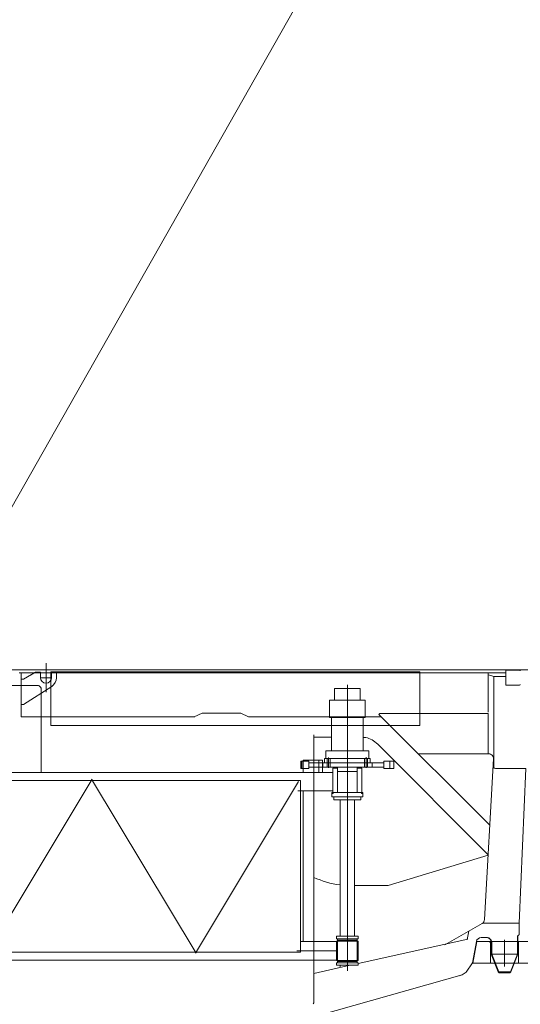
# Model space of a CAD drawing. Extents: x 34350 to 201729, y 12094 to 164960.
# Tile 38 of 70: x 139058 to 141128, y 18852 to 22924. Entities that reach past the tile are written whole.
import ezdxf

# ---------------------------------------------------------------- set-up
doc = ezdxf.new("R2010")
doc.units = 0
doc.header["$LTSCALE"] = 150
doc.header["$MEASUREMENT"] = 0
doc.linetypes.add('CENTER', pattern=[50.5, 30, -9, 2.5, -9])
for name, color, linetype in [('11', 251, 'Continuous'), ('129', 7, 'Continuous'), ('200', 7, 'Continuous'), ('5', 94, 'Continuous')]:
    doc.layers.add(name, color=color, linetype=linetype)

# ---------------------------------------------------------------- blocks, each defined once
blk = doc.blocks.new('*G32')
at = {"layer": '129', "color": 7, "linetype": 'Continuous', "lineweight": 9}
blk.add_line((139167.1, 20142.7), (139167.1, 20262.7), dxfattribs=at)
blk = doc.blocks.new('*G31')
at = {"layer": '11', "color": 251, "linetype": 'Continuous', "lineweight": 9}
for p, q in [((139064.1, 20235.1), (138798.6, 20235.1)), ((139056.1, 20223.1), (141067.6, 20223.1)), ((141254.1, 20235.1), (139064.1, 20235.1)), ((139064.1, 20041.1), (139064.1, 20223.1)), ((139064.1, 20223.1), (140994.3, 20223.1)), ((140984.3, 20223.1), (139064.1, 20223.1)), ((139064.1, 20223.1), (139064.1, 20215.1)), ((139064.1, 20215.1), (139064.1, 20041.1)), ((139074.1, 20196.2), (139124.1, 20225.7)), ((139103.6, 20213.6), (139124.1, 20225.7)), ((139124.1, 20225.7), (139144.6, 20225.7)), ((139124.1, 20225.7), (139144.6, 20225.7)), ((139144.6, 20225.7), (139144.6, 20213.6)), ((139144.6, 20225.7), (139144.6, 20213.6)), ((139144.6, 20213.6), (139144.6, 20202.7)), ((139144.6, 20202.7), (139167.1, 20202.7)), ((139167.1, 20202.7), (139189.6, 20202.7)), ((139187.6, 20227.1), (139187.6, 20005.1)), ((140712.7, 20227.1), (139187.6, 20227.1)), ((139189.6, 20213.6), (139189.6, 20225.7)), ((139189.6, 20225.7), (139210.1, 20225.7)), ((139189.6, 20213.6), (139189.6, 20225.7)), ((139189.6, 20225.7), (139210.1, 20225.7)), ((139189.6, 20202.7), (139189.6, 20213.6)), ((139210.1, 20225.7), (139210.1, 20202.7)), ((139210.1, 20225.7), (139210.1, 20213.6)), ((139274.7, 20223.1), (139240.5, 20223.1)), ((140154.6, 20223.1), (140120.4, 20223.1)), ((140673.6, 20223.1), (140743.6, 20223.1)), ((140712.7, 20005.1), (140712.7, 20227.1)), ((141067.6, 20223.1), (140986.3, 20223.1)), ((140994.3, 20223.1), (140994.3, 20060.1)), ((141067.6, 20223.1), (140996.3, 20223.1)), ((141018.3, 20208), (140996.3, 20214.7)), ((141018.3, 19829), (141018.3, 20208)), ((141018.3, 20208), (141067.6, 20208)), ((141067.6, 20231), (141067.6, 20175)), ((141124.6, 20234), (141070.6, 20234)), ((139132.3, 20170.1), (138668.2, 20170.1)), ((139064.1, 20191.2), (139064.1, 20196.2)), ((139064.1, 20196.2), (139074.1, 20196.2)), ((139064.1, 20091.2), (139064.1, 20191.2)), ((139190.5, 20166.6), (139074.1, 20091.2)), ((139102.3, 20170.1), (139117.3, 20170.1)), ((139117.3, 20170.1), (139132.3, 20170.1)), ((139187.6, 20167.1), (139191.6, 20167.1)), ((140412.7, 20158.1), (140360.2, 20158.1)), ((140360.2, 20158.1), (140360.2, 20110.1)), ((140465.2, 20158.1), (140412.7, 20158.1)), ((140465.2, 20110.1), (140465.2, 20158.1)), ((141070.6, 20172), (141124.6, 20172)), ((139147.3, 19811.2), (139147.3, 20155.1)), ((139074.1, 20091.2), (139064.1, 20091.2)), ((140339.2, 20038.1), (140339.2, 20110.1)), ((140339.2, 20110.1), (140486.2, 20110.1)), ((140360.2, 20110.1), (140465.2, 20110.1)), ((140486.2, 20110.1), (140486.2, 20038.1)), ((139782.5, 20041.1), (139064.1, 20041.1)), ((139812.6, 20055.6), (139779.2, 20041.1)), ((139972.6, 20055.6), (139812.6, 20055.6)), ((140004, 20041.1), (139972.6, 20055.6)), ((140552.8, 20041.1), (140004, 20041.1)), ((140486.2, 20038.1), (140339.2, 20038.1)), ((140347.7, 19900.1), (140347.7, 20038.1)), ((140347.7, 20038.1), (140477.7, 20038.1)), ((140477.7, 20038.1), (140477.7, 19900.1)), ((140543, 20050.9), (140547.2, 20055.1)), ((141001.6, 19592.3), (140543, 20050.9)), ((140547.2, 20055.1), (140994.3, 20055.1)), ((140994.3, 20055.1), (140994.3, 20041.1)), ((140994.3, 20041.1), (140994.3, 19887.9)), ((141018.3, 19829), (141018.3, 20070.3)), ((139187.6, 20005.1), (140712.7, 20005.1)), ((140273.8, 18857.6), (140273.8, 19966.6)), ((140273.8, 19956.5), (140347.7, 19956.5)), ((140538.3, 19927.2), (140994.8, 19470.7)), ((140323.7, 19869.1), (140323.7, 19900.1)), ((140323.7, 19900.1), (140501.7, 19900.1)), ((140477.7, 19900.1), (140347.7, 19900.1)), ((140501.7, 19900.1), (140501.7, 19869.1)), ((140706, 19887.9), (140997, 19887.9)), ((140220, 19827.1), (140220, 19857.1)), ((140220, 19857.1), (140224, 19857.1)), ((140253.8, 19857.1), (140224, 19857.1)), ((140224, 19857.1), (140224, 19827.1)), ((140230.6, 19811.2), (140230.6, 19861.2)), ((140230.6, 19861.2), (140310.1, 19861.2)), ((140253.8, 19827.1), (140253.8, 19857.1)), ((140253.8, 19851.1), (140562.9, 19851.1)), ((140562.9, 19833.1), (140253.8, 19833.1)), ((140294.3, 19811.1), (140294.3, 19861.2)), ((140310.1, 19861.2), (140310.1, 19811.2)), ((140310.7, 19851.1), (140310.7, 19833.1)), ((140514.7, 19851.1), (140310.7, 19851.1)), ((140310.7, 19833.1), (140514.7, 19833.1)), ((140507.7, 19869.1), (140317.7, 19869.1)), ((140317.7, 19869.1), (140317.7, 19851.1)), ((140317.7, 19851.1), (140507.7, 19851.1)), ((140412.7, 19869.1), (140323.7, 19869.1)), ((140329.2, 19851.1), (140329.2, 19869.1)), ((140329.2, 19833.1), (140329.2, 19851.1)), ((140330.2, 19851.1), (140340.1, 19851.1)), ((140341.2, 19851.1), (140341.2, 19869.1)), ((140341.2, 19833.1), (140341.2, 19851.1)), ((140371.4, 19827.2), (140371.4, 19833.1)), ((140371.4, 19833.1), (140378.5, 19833.1)), ((140501.7, 19869.1), (140412.7, 19869.1)), ((140453.9, 19833.1), (140446.8, 19833.1)), ((140453.9, 19827.2), (140453.9, 19833.1)), ((140484.2, 19869.1), (140484.2, 19851.1)), ((140484.2, 19851.1), (140484.2, 19833.1)), ((140496.2, 19869.1), (140496.2, 19851.1)), ((140496.2, 19851.1), (140496.2, 19833.1)), ((140507.7, 19851.1), (140507.7, 19869.1)), ((140514.7, 19833.1), (140514.7, 19851.1)), ((140562.9, 19827.1), (140562.9, 19857.1)), ((140562.9, 19857.1), (140587.8, 19857.1)), ((140604.6, 19857.1), (140587.8, 19857.1)), ((140587.8, 19857.1), (140587.8, 19827.1)), ((140604.6, 19827.1), (140604.6, 19857.1)), ((141017, 19866.7), (140979.8, 19202.2)), ((138934.8, 19811.2), (139123.9, 19811.2)), ((139123.9, 19811.2), (140208.6, 19811.2)), ((140208.6, 19811.2), (140213.3, 19811.2)), ((140352.6, 19811.2), (140213.3, 19811.2)), ((140224, 19827.1), (140220, 19827.1)), ((140224, 19827.1), (140253.8, 19827.1)), ((140310.1, 19811.2), (140230.6, 19811.2)), ((140352.7, 19728.1), (140352.7, 19828.1)), ((140352.7, 19828.1), (140371.7, 19828.1)), ((140371.4, 19734.1), (140371.4, 19827.2)), ((140371.7, 19828.1), (140371.7, 19815.1)), ((140371.7, 19815.1), (140453.7, 19815.1)), ((140453.7, 19815.1), (140453.7, 19828.1)), ((140453.7, 19828.1), (140472.7, 19828.1)), ((140453.9, 19827.2), (140453.9, 19734.1)), ((140472.7, 19828.1), (140472.7, 19728.1)), ((140472.7, 19735.1), (140472.7, 19811.2)), ((140587.8, 19827.1), (140562.9, 19827.1)), ((140587.8, 19827.1), (140604.6, 19827.1)), ((141029.3, 19827.1), (141150.2, 19827.1)), ((141029.3, 19827.1), (141150.2, 19827.1)), ((141122.5, 19187.9), (141150.2, 19827.1)), ((140218.9, 19778.1), (138924, 19778.1)), ((140218.9, 19778.1), (140218.9, 19068.1)), ((140213.3, 19735.1), (140208.5, 19735.1)), ((140213.3, 19735.1), (140352.6, 19735.1)), ((140218.9, 19735), (140230.2, 19735)), ((140230.2, 19735), (140230.2, 19111.2)), ((140348.7, 19710.1), (140348.7, 19723.1)), ((140348.7, 19723.1), (140354.2, 19723.1)), ((140476.7, 19710.1), (140348.7, 19710.1)), ((140472.7, 19728.1), (140352.7, 19728.1)), ((140354.2, 19723.1), (140354.2, 19728.1)), ((140354.2, 19728.1), (140371.4, 19728.1)), ((140356.7, 19710.1), (140356.7, 19698.1)), ((140468.7, 19710.1), (140356.7, 19710.1)), ((140371.4, 19734.1), (140371.4, 19728.1)), ((140371.4, 19728.1), (140378.5, 19728.1)), ((140371.4, 19728.1), (140453.9, 19728.1)), ((140446.8, 19728.1), (140378.5, 19728.1)), ((140453.9, 19728.1), (140446.8, 19728.1)), ((140453.9, 19734.1), (140453.9, 19728.1)), ((140453.9, 19728.1), (140471.2, 19728.1)), ((140468.7, 19698.1), (140468.7, 19710.1)), ((140471.2, 19728.1), (140471.2, 19723.1)), ((140471.2, 19723.1), (140476.7, 19723.1)), ((140476.7, 19723.1), (140476.7, 19710.1)), ((140356.7, 19698.1), (140468.7, 19698.1)), ((140382.5, 19202.3), (140382.5, 19698.1)), ((140442.8, 19698.1), (140442.8, 19135.5)), ((140995.4, 19468.8), (140581.6, 19343.1)), ((140581.6, 19343.1), (140442.8, 19343.1)), ((140382.5, 19135.5), (140382.5, 19202.3)), ((140969.8, 19186), (140816.2, 19097.5)), ((141123.2, 19187.9), (140972.1, 19187.9)), ((141123.2, 19139.1), (141123.2, 19187.9)), ((140914.5, 19154.1), (140908.5, 19120.3)), ((140230.2, 19111.2), (140218.9, 19111.2)), ((140218.9, 19111.2), (140368.2, 19111.2)), ((140457.7, 19133.1), (140367.7, 19133.1)), ((140367.7, 19133.1), (140367.7, 19123.1)), ((140367.7, 19123.1), (140457.7, 19123.1)), ((140368.2, 19113.1), (140368.2, 19033.1)), ((140457.1, 19113.1), (140368.2, 19113.1)), ((140371.4, 19117.2), (140371.4, 19123.1)), ((140371.4, 19123.1), (140378.5, 19123.1)), ((140371.4, 19029.1), (140371.4, 19117.2)), ((140371.4, 19117.2), (140453.9, 19117.2)), ((140382.5, 19135.5), (140382.5, 19133.1)), ((140382.5, 19133.1), (140385.4, 19133.1)), ((140440.2, 19113.1), (140385.2, 19113.1)), ((140439.9, 19133.1), (140385.4, 19133.1)), ((140442.8, 19133.1), (140439.9, 19133.1)), ((140442.8, 19135.5), (140442.8, 19133.1)), ((140453.9, 19123.1), (140446.8, 19123.1)), ((140453.9, 19117.2), (140453.9, 19123.1)), ((140453.9, 19117.2), (140453.9, 19029.1)), ((140457.1, 19033.1), (140457.1, 19113.1)), ((140457.1, 19111.2), (140457.1, 19035.1)), ((140457.7, 19123.1), (140457.7, 19133.1)), ((140910.6, 19120.8), (140457.7, 19020.5)), ((140930.6, 19023.1), (140946.2, 19111.4)), ((140965.9, 19127.9), (140987.6, 19127.9)), ((141007.6, 19107.9), (141007.6, 19059.1)), ((141009.6, 19107.9), (141009.6, 19059.5)), ((141115.5, 19059.1), (141115.5, 19129.9)), ((141117.6, 19059.1), (141117.6, 19129.1)), ((140218.9, 19068.1), (138924, 19068.1)), ((141007.6, 19059.1), (141036.6, 18985.9)), ((141009.6, 19059.5), (141038.8, 18985.9)), ((141009.8, 19059.1), (141115.5, 19059.1)), ((141086.5, 18985.9), (141115.5, 19059.1)), ((141088.6, 18985.9), (141117.6, 19059.1)), ((141115.6, 19059.5), (141117.6, 19059.1)), ((139148.6, 19035.1), (138933.9, 19035.1)), ((139328.4, 19035.1), (139148.6, 19035.1)), ((140209.3, 19035.1), (139328.4, 19035.1)), ((140213.3, 19035.1), (140208.5, 19035.1)), ((140368.2, 19035.1), (140213.3, 19035.1)), ((140367.7, 19013.1), (140367.7, 19023.1)), ((140367.7, 19023.1), (140457.7, 19023.1)), ((140368.2, 19033.1), (140457.1, 19033.1)), ((140371.4, 19029.1), (140453.9, 19029.1)), ((140371.4, 19029.1), (140371.4, 19023.1)), ((140371.4, 19023.1), (140378.5, 19023.1)), ((140446.8, 19023.1), (140378.5, 19023.1)), ((140440.2, 19033.1), (140385.2, 19033.1)), ((140453.9, 19023.1), (140446.8, 19023.1)), ((140453.9, 19029.1), (140453.9, 19023.1)), ((140457.7, 19023.1), (140457.7, 19013.1)), ((140904.5, 18985.4), (140930.6, 19023.1)), ((140424.3, 19013.1), (140273.8, 18979.8)), ((140457.7, 19013.1), (140367.7, 19013.1)), ((140382.5, 19003.9), (140382.5, 19013.1)), ((140904.5, 18985.4), (140887.9, 18973.2)), ((141038.8, 18985.9), (141036.6, 18985.9)), ((141036.6, 18985.9), (141040.3, 18981.9)), ((141036.6, 18985.9), (141040.3, 18981.9)), ((141038.8, 18985.9), (141086.5, 18985.9)), ((141040.3, 18981.9), (141038.8, 18985.9)), ((141040.3, 18981.9), (141084.9, 18981.9)), ((141084.9, 18981.9), (141086.5, 18985.9)), ((141088.6, 18985.9), (141084.9, 18981.9)), ((141084.9, 18981.9), (141088.6, 18985.9)), ((141086.5, 18985.9), (141088.6, 18985.9)), ((138607.6, 18332.1), (140887.9, 18973.2)), ((140874.3, 18969.4), (140887.9, 18973.2)), ((140273.8, 18857.6), (140270.8, 18853.8)), ((140270.8, 18853.8), (140273.8, 18857.6))]:
    blk.add_line(p, q, dxfattribs=at)
at = {"layer": '11', "color": 251, "linetype": 'CENTER', "lineweight": 9}
for p, q in [((140412.7, 19740.2), (140412.7, 20173.5)), ((140335.2, 19829.7), (140335.2, 19873)), ((140412.7, 19686.4), (140412.7, 19877.3)), ((140490.2, 19830.1), (140490.2, 19874)), ((140412.7, 19851.1), (140412.7, 19869.1)), ((140412.7, 19700.4), (140412.7, 19864.3)), ((140412.7, 19750.5), (140412.7, 19857.6)), ((140412.7, 19723.3), (140412.7, 19835.4)), ((140412.7, 19828.7), (140412.7, 19020.1)), ((140412.7, 19020.1), (140412.7, 19828.7)), ((138931.7, 19073.1), (139358.2, 19783.1)), ((139787.8, 19063.1), (139355.1, 19783.1)), ((140211.2, 19773.1), (139784.7, 19063.1)), ((140348.7, 19723.1), (140348.7, 19728.1)), ((140348.7, 19728.1), (140476.7, 19728.1)), ((140412.7, 19710.1), (140412.7, 19133.1)), ((140476.7, 19728.1), (140476.7, 19723.1)), ((140412.7, 18999.3), (140412.7, 19155.3)), ((140412.7, 18990.4), (140412.7, 19154.3)), ((140203.6, 19073.1), (140368.2, 19073.1))]:
    blk.add_line(p, q, dxfattribs=at)
at = {"layer": '11', "color": 251, "linetype": 'Continuous', "lineweight": 9}
for points in [[(140477.7, 19956), (140483.6, 19955.8), (140489.7, 19954.9), (140495.9, 19953.5), (140502.2, 19951.4), (140508.5, 19948.7), (140514.8, 19945.4), (140520.9, 19941.6), (140527, 19937.2), (140532.8, 19932.4), (140538.3, 19927.2)], [(141115.5, 19129.9), (141115.7, 19131.2), (141116.1, 19132.5), (141116.7, 19133.7), (141117.4, 19134.9), (141118.1, 19135.9), (141119, 19136.8), (141120, 19137.6), (141121, 19138.2), (141122.1, 19138.7), (141123.2, 19139.1)], [(140987.6, 19127.9), (140990.8, 19127.8), (140993.9, 19127.3), (140997, 19126.2), (140999.9, 19124.7), (141002.5, 19122.7), (141004.8, 19120.3), (141006.7, 19117.6), (141008.2, 19114.6), (141009.2, 19111.3), (141009.6, 19107.9)]]:
    blk.add_lwpolyline(points, dxfattribs=at)
for centre, radius, start, end in [((139167.1, 20202.7), 22.5, 180, 0), ((139167.1, 20202.7), 43, -57.0602, -0.0014), ((141070.6, 20231), 3, 90, 180), ((141124.6, 20231), 3, 0, 89.9417), ((139132.3, 20155.1), 15, 36.8699, 90), ((139132.3, 20155.1), 15, 0.0009, 36.8568), ((141070.6, 20175), 3, 180, -89.7665), ((141124.6, 20175), 3, -90, -0.1165), ((140997, 19867.9), 20, -3.2462, 90), ((141029.3, 19860.1), 33, -115.6859, -90), ((140427.4, 19708.1), 365, -114.8836, -97.0662), ((140959.8, 19203.3), 20, -60.0192, -3.2482), ((141127.6, 19130.1), 10, 116.0775, -174.18), ((140965.9, 19107.9), 20, 90.0011, 169.9931), ((140987.6, 19107.9), 20, -0.0026, 90)]:
    blk.add_arc(centre, radius, start, end, dxfattribs=at)
at = {"layer": '200', "color": 7, "linetype": 'Continuous', "lineweight": 9}
for p, q in [((139064.1, 20215.6), (139064.1, 20215.1)), ((140230.6, 19816.6), (140230.6, 19816.7)), ((140310.1, 19816.6), (140310.1, 19816.7))]:
    blk.add_line(p, q, dxfattribs=at)
at = {"layer": '5', "color": 94, "linetype": 'Continuous', "lineweight": 9}
for p, q in [((140378.4, 19833.1), (140378.4, 19833.1)), ((140446.9, 19728.1), (140446.9, 19728.2)), ((140446.9, 19123.1), (140446.9, 19123.1)), ((140446.9, 19023.1), (140446.9, 19023.2))]:
    blk.add_line(p, q, dxfattribs=at)
at = {"color": 7, "linetype": 'Continuous', "lineweight": 9}
blk.add_blockref('*G32', (0, 0), dxfattribs=at)
blk = doc.blocks.new('*G34')
at = {"layer": '11', "color": 251, "linetype": 'Continuous', "lineweight": 9}
for p, q in [((140932.1, 19022.1), (140948, 19112.1)), ((140948, 19112.1), (141138.3, 19112.1)), ((141437.6, 19022.1), (140932.1, 19022.1))]:
    blk.add_line(p, q, dxfattribs=at)
at = {"layer": '11', "color": 251, "linetype": 'CENTER', "lineweight": 9}
for p, q in [((140948, 19112.1), (140932.1, 19022.1)), ((140948, 19112.1), (140932.1, 19022.1)), ((141138.3, 19112.1), (140948, 19112.1)), ((140999.6, 19112.1), (140948, 19112.1)), ((141004.6, 19107.1), (140999.6, 19112.1)), ((141003.4, 19112.1), (141121.8, 19112.1)), ((141004.6, 19022.1), (141004.6, 19107.1)), ((141062.6, 19008.3), (141062.6, 19118.3)), ((141062.6, 19118.3), (141062.6, 19008.3)), ((141120.6, 19022.1), (141120.6, 19112.1)), ((141120.6, 19112.1), (141437.6, 19112.1)), ((140932.1, 19022.1), (141437.6, 19022.1)), ((140932.1, 19022.1), (141006.1, 19022.1)), ((141437.6, 19022.1), (141004.6, 19022.1)), ((141006.1, 19022.1), (141120.6, 19022.1))]:
    blk.add_line(p, q, dxfattribs=at)

msp = doc.modelspace()

# ---------------------------------------------------------------- linework, layer by layer
at = {"layer": '11', "color": 251, "linetype": 'Continuous', "lineweight": 9}
msp.add_line((138720, 20370), (145098.9, 31619.7), dxfattribs=at)

# ---------------------------------------------------------------- block references
at = {"color": 7, "linetype": 'Continuous', "lineweight": 9}
for name in ['*G34', '*G31']:
    msp.add_blockref(name, (0, 0), dxfattribs=at)

doc.saveas('drawing.dxf')
